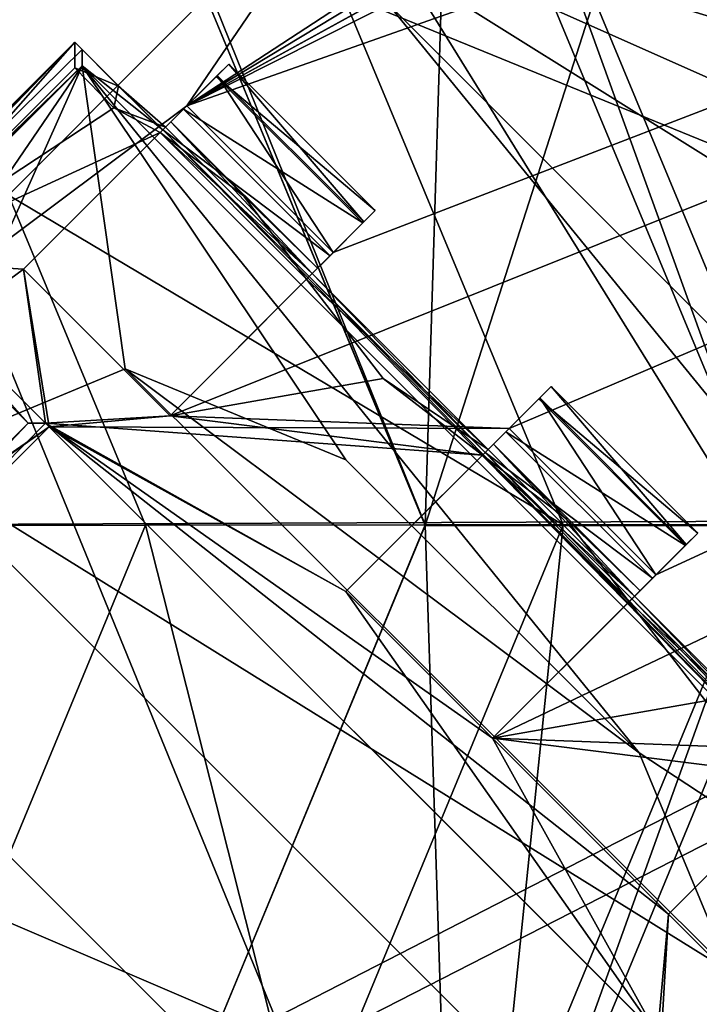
# Model space of a CAD drawing. Header units: millimetres. Extents: x -78 to 78, y -78 to 78.
# Tile 113 of 256: x -46.91 to -45.27, y 46.58 to 48.95. Entities that reach past the tile are written whole.
import ezdxf

# ---------------------------------------------------------------- set-up
doc = ezdxf.new("R2010")
doc.units = ezdxf.units.MM
doc.header["$LTSCALE"] = 41.718519
for name, color, linetype in [('10', 7, 'CONTINUOUS'), ('1034', 7, 'CONTINUOUS'), ('1092', 7, 'CONTINUOUS'), ('1120', 7, 'CONTINUOUS'), ('1152', 7, 'CONTINUOUS'), ('1533', 7, 'CONTINUOUS'), ('1552', 7, 'CONTINUOUS'), ('1579', 7, 'CONTINUOUS'), ('1659', 7, 'CONTINUOUS'), ('1677', 7, 'CONTINUOUS'), ('1694', 7, 'CONTINUOUS'), ('1742', 7, 'CONTINUOUS'), ('1745', 7, 'CONTINUOUS'), ('1769', 7, 'CONTINUOUS'), ('2704', 7, 'CONTINUOUS'), ('2720', 7, 'CONTINUOUS'), ('2728', 7, 'CONTINUOUS'), ('2737', 7, 'CONTINUOUS'), ('3021', 7, 'CONTINUOUS'), ('3033', 7, 'CONTINUOUS'), ('3056', 7, 'CONTINUOUS'), ('3058', 7, 'CONTINUOUS'), ('3059', 7, 'CONTINUOUS'), ('3084', 7, 'CONTINUOUS'), ('3085', 7, 'CONTINUOUS'), ('3086', 7, 'CONTINUOUS'), ('3087', 7, 'CONTINUOUS'), ('3109', 7, 'CONTINUOUS'), ('3112', 7, 'CONTINUOUS'), ('3115', 7, 'CONTINUOUS'), ('3116', 7, 'CONTINUOUS'), ('3117', 7, 'CONTINUOUS'), ('3139', 7, 'CONTINUOUS'), ('3140', 7, 'CONTINUOUS'), ('3142', 7, 'CONTINUOUS'), ('3145', 7, 'CONTINUOUS'), ('3164', 7, 'CONTINUOUS'), ('3166', 7, 'CONTINUOUS'), ('3167', 7, 'CONTINUOUS'), ('3191', 7, 'CONTINUOUS'), ('3192', 7, 'CONTINUOUS'), ('3194', 7, 'CONTINUOUS'), ('3196', 7, 'CONTINUOUS'), ('3213', 7, 'CONTINUOUS'), ('3216', 7, 'CONTINUOUS'), ('3217', 7, 'CONTINUOUS'), ('3218', 7, 'CONTINUOUS'), ('3241', 7, 'CONTINUOUS'), ('3242', 7, 'CONTINUOUS'), ('3245', 7, 'CONTINUOUS'), ('3269', 7, 'CONTINUOUS'), ('3270', 7, 'CONTINUOUS'), ('3272', 7, 'CONTINUOUS'), ('3295', 7, 'CONTINUOUS'), ('3297', 7, 'CONTINUOUS'), ('3349', 7, 'CONTINUOUS'), ('38', 7, 'CONTINUOUS'), ('6', 7, 'CONTINUOUS'), ('719', 7, 'CONTINUOUS'), ('727', 7, 'CONTINUOUS'), ('728', 7, 'CONTINUOUS'), ('730', 7, 'CONTINUOUS'), ('864', 7, 'CONTINUOUS'), ('936', 7, 'CONTINUOUS'), ('995', 7, 'CONTINUOUS')]:
    doc.layers.add(name, color=color, linetype=linetype)

msp = doc.modelspace()

# ---------------------------------------------------------------- linework, layer by layer
at = {"layer": '10', "linetype": 'CONTINUOUS'}
msp.add_3dface([(-62.1067, 44.2334, -2), (-45.7061, 61.0325, -2), (-51.2665, 51.2639, -2), (-62.1067, 44.2334, -2)], dxfattribs=at)
at = {"layer": '1034', "color": 7, "linetype": 'CONTINUOUS'}
for points in [[(-46.3155, 49.2853, 22.2), (-44.0528, 47.0226, 22.2), (-46.3155, 49.2853, 23.2), (-46.3155, 49.2853, 22.2)], [(-44.0528, 47.0226, 22.2), (-44.0528, 47.0226, 23.2), (-46.3155, 49.2853, 23.2), (-44.0528, 47.0226, 22.2)]]:
    msp.add_3dface(points, dxfattribs=at)
at = {"layer": '1092', "color": 7, "linetype": 'CONTINUOUS'}
msp.add_3dface([(-48.033, 53.7064, 22.2), (-39.8345, 51.9134, 23.6504), (-44.1288, 48.6183, 22.2), (-48.033, 53.7064, 22.2)], dxfattribs=at)
at = {"layer": '1120', "color": 7, "linetype": 'CONTINUOUS'}
for points in [[(-53.7064, 48.033, 22.2), (-48.033, 53.7064, 22.2), (-46.669, 49.4318, 22.2), (-53.7064, 48.033, 22.2)], [(-48.033, 53.7064, 22.2), (-44.1288, 48.6183, 22.2), (-46.669, 49.4318, 22.2), (-48.033, 53.7064, 22.2)], [(-47.0226, 49.2853, 22.2), (-53.7064, 48.033, 22.2), (-46.669, 49.4318, 22.2), (-47.0226, 49.2853, 22.2)], [(-46.669, 49.4318, 22.2), (-44.1288, 48.6183, 22.2), (-46.3155, 49.2853, 22.2), (-46.669, 49.4318, 22.2)], [(-44.1288, 48.6183, 22.2), (-43.6025, 47.5897, 22.2), (-46.3155, 49.2853, 22.2), (-44.1288, 48.6183, 22.2)], [(-43.6025, 47.5897, 22.2), (-44.0528, 47.0226, 22.2), (-46.3155, 49.2853, 22.2), (-43.6025, 47.5897, 22.2)]]:
    msp.add_3dface(points, dxfattribs=at)
at = {"layer": '1152', "color": 7, "linetype": 'CONTINUOUS'}
for points in [[(-58.4306, 42.456, 17.2), (-42.4509, 58.4347, 17.2), (-57.1228, 43.8319, 23.6504), (-58.4306, 42.456, 17.2)], [(-57.1228, 43.8319, 23.6504), (-42.4509, 58.4347, 17.2), (-55.4541, 45.9646, 22.9248), (-57.1228, 43.8319, 23.6504)], [(-55.4541, 45.9646, 22.9248), (-42.4509, 58.4347, 17.2), (-53.7064, 48.033, 22.2), (-55.4541, 45.9646, 22.9248)], [(-53.7064, 48.033, 22.2), (-42.4509, 58.4347, 17.2), (-50.9487, 50.9487, 22.2), (-53.7064, 48.033, 22.2)]]:
    msp.add_3dface(points, dxfattribs=at)
at = {"layer": '1533', "color": 7, "linetype": 'CONTINUOUS'}
msp.add_3dface([(-58.4306, 42.456, 17.2), (-55.9426, 49.9526, 17.2), (-42.4509, 58.4347, 17.2), (-58.4306, 42.456, 17.2)], dxfattribs=at)
at = {"layer": '1552', "color": 7, "linetype": 'CONTINUOUS'}
for points in [[(-46.4578, 62.9098, -1), (-62.1298, 44.6903, -1), (-63.4943, 45.656, -1), (-46.4578, 62.9098, -1)], [(-45.4251, 61.5961, -1), (-62.1298, 44.6903, -1), (-46.4578, 62.9098, -1), (-45.4251, 61.5961, -1)]]:
    msp.add_3dface(points, dxfattribs=at)
at = {"layer": '1579', "color": 7, "linetype": 'CONTINUOUS'}
for points in [[(-45.6494, 61.0751), (-62.1148, 44.6516), (-45.4533, 61.5321), (-45.6494, 61.0751)], [(-45.6494, 61.0751), (-62.0882, 44.2611), (-62.1148, 44.6516), (-45.6494, 61.0751)]]:
    msp.add_3dface(points, dxfattribs=at)
at = {"layer": '1659', "color": 7, "linetype": 'CONTINUOUS'}
for points in [[(-62.1298, 44.6903, -1), (-45.4251, 61.5961, -1), (-45.4533, 61.5321), (-62.1298, 44.6903, -1)], [(-62.1148, 44.6516), (-62.1298, 44.6903, -1), (-45.4533, 61.5321), (-62.1148, 44.6516)]]:
    msp.add_3dface(points, dxfattribs=at)
at = {"layer": '1677', "color": 7, "linetype": 'CONTINUOUS'}
for points in [[(-45.5729, 62.7263, 18.2349), (-62.7263, 45.5729, 18.2349), (-44.9822, 61.9197, 19.2), (-45.5729, 62.7263, 18.2349)], [(-44.9822, 61.9197, 19.2), (-62.7263, 45.5729, 18.2349), (-61.9149, 44.9883, 19.2), (-44.9822, 61.9197, 19.2)]]:
    msp.add_3dface(points, dxfattribs=at)
at = {"layer": '1694', "color": 7, "linetype": 'CONTINUOUS'}
for points in [[(-62.7263, 45.5729, 18.2349), (-46.4578, 62.9098, -1), (-63.4943, 45.656, -1), (-62.7263, 45.5729, 18.2349)], [(-62.7263, 45.5729, 18.2349), (-45.5729, 62.7263, 18.2349), (-46.4578, 62.9098, -1), (-62.7263, 45.5729, 18.2349)]]:
    msp.add_3dface(points, dxfattribs=at)
at = {"layer": '1742', "linetype": 'CONTINUOUS'}
msp.add_3dface([(-44.9822, 61.9197, 19.2), (-61.9149, 44.9883, 19.2), (-51.9312, 57.7042, 19.2), (-44.9822, 61.9197, 19.2)], dxfattribs=at)
at = {"layer": '1745', "linetype": 'CONTINUOUS'}
for points in [[(-31.0424, 69.7372, 28.7), (-51.0663, 56.737, 28.7), (-75.9193, -7.9475, 28.7), (-31.0424, 69.7372, 28.7)], [(-31.0424, 69.7372, 28.7), (-75.9193, -7.9475, 28.7), (-51.0428, 27.0596, 28.7), (-31.0424, 69.7372, 28.7)], [(-45.1385, 36.0577, 28.7), (-31.0424, 69.7372, 28.7), (-51.0428, 27.0596, 28.7), (-45.1385, 36.0577, 28.7)]]:
    msp.add_3dface(points, dxfattribs=at)
at = {"layer": '1769', "linetype": 'CONTINUOUS'}
for points in [[(-46.1373, 38.5908, 26.2), (-57.9112, 45.0904, 26.2), (-49.9312, 55.4489, 26.2), (-46.1373, 38.5908, 26.2)], [(-38.9226, 49.0204, 26.2), (-38.5908, 46.1373, 26.2), (-49.9312, 55.4489, 26.2), (-38.9226, 49.0204, 26.2)], [(-38.5908, 46.1373, 26.2), (-39.2938, 43.3296, 26.2), (-49.9312, 55.4489, 26.2), (-38.5908, 46.1373, 26.2)], [(-39.2938, 43.3296, 26.2), (-40.9448, 40.9448, 26.2), (-49.9312, 55.4489, 26.2), (-39.2938, 43.3296, 26.2)], [(-40.9448, 40.9448, 26.2), (-43.3296, 39.2938, 26.2), (-49.9312, 55.4489, 26.2), (-40.9448, 40.9448, 26.2)], [(-43.3296, 39.2938, 26.2), (-46.1373, 38.5908, 26.2), (-49.9312, 55.4489, 26.2), (-43.3296, 39.2938, 26.2)]]:
    msp.add_3dface(points, dxfattribs=at)
at = {"layer": '2704', "linetype": 'CONTINUOUS'}
for points in [[(-41.1111, 56.6556, 21.67), (-56.5927, 41.1966, 21.67), (-46.5052, 48.7422, 21.67), (-41.1111, 56.6556, 21.67)], [(-41.1111, 56.6556, 21.67), (-46.5052, 48.7422, 21.67), (-34.495, 56.5832, 21.67), (-41.1111, 56.6556, 21.67)], [(-46.5052, 48.7422, 21.67), (-34.245, 56.1502, 21.67), (-34.495, 56.5832, 21.67), (-46.5052, 48.7422, 21.67)], [(-46.5052, 48.7422, 21.67), (-33.4627, 55.909, 21.67), (-34.245, 56.1502, 21.67), (-46.5052, 48.7422, 21.67)], [(-33.4627, 55.909, 21.67), (-46.5052, 48.7422, 21.67), (-33.945, 55.6306, 21.67), (-33.4627, 55.909, 21.67)], [(-33.945, 55.6306, 21.67), (-46.5052, 48.7422, 21.67), (-33.695, 55.1976, 21.67), (-33.945, 55.6306, 21.67)], [(-33.695, 55.1976, 21.67), (-46.5052, 48.7422, 21.67), (-31.2619, 54.1192, 21.67), (-33.695, 55.1976, 21.67)], [(-31.2619, 54.1192, 21.67), (-46.8331, 44.5959, 21.67), (-47.8794, 40.1721, 21.67), (-31.2619, 54.1192, 21.67)], [(-46.4393, 44.9897, 21.67), (-46.8331, 44.5959, 21.67), (-31.2619, 54.1192, 21.67), (-46.4393, 44.9897, 21.67)], [(-46.5454, 47.9949, 21.67), (-45.7273, 47.9644, 21.67), (-31.2619, 54.1192, 21.67), (-46.5454, 47.9949, 21.67)], [(-46.1516, 48.3886, 21.67), (-46.5454, 47.9949, 21.67), (-31.2619, 54.1192, 21.67), (-46.1516, 48.3886, 21.67)], [(-46.5052, 48.7422, 21.67), (-46.1516, 48.3886, 21.67), (-31.2619, 54.1192, 21.67), (-46.5052, 48.7422, 21.67)], [(-44.9897, 46.4392, 21.67), (-46.501, 45.3695, 21.67), (-31.2619, 54.1192, 21.67), (-44.9897, 46.4392, 21.67)], [(-46.501, 45.3695, 21.67), (-46.4393, 44.9897, 21.67), (-31.2619, 54.1192, 21.67), (-46.501, 45.3695, 21.67)], [(-45.7676, 47.217, 21.67), (-44.9495, 47.1866, 21.67), (-31.2619, 54.1192, 21.67), (-45.7676, 47.217, 21.67)], [(-45.3738, 47.6108, 21.67), (-45.7676, 47.217, 21.67), (-31.2619, 54.1192, 21.67), (-45.3738, 47.6108, 21.67)], [(-45.7273, 47.9644, 21.67), (-45.3738, 47.6108, 21.67), (-31.2619, 54.1192, 21.67), (-45.7273, 47.9644, 21.67)], [(-46.5052, 48.7422, 21.67), (-56.5927, 41.1966, 21.67), (-46.8989, 48.3484, 21.67), (-46.5052, 48.7422, 21.67)], [(-56.5927, 41.1966, 21.67), (-46.8372, 47.9685, 21.67), (-46.8989, 48.3484, 21.67), (-56.5927, 41.1966, 21.67)], [(-46.8989, 48.3484, 21.67), (-46.8372, 47.9685, 21.67), (-46.5454, 47.9949, 21.67), (-46.8989, 48.3484, 21.67)], [(-46.8372, 47.9685, 21.67), (-45.7273, 47.9644, 21.67), (-46.5454, 47.9949, 21.67), (-46.8372, 47.9685, 21.67)], [(-46.8372, 47.9685, 21.67), (-56.5927, 41.1966, 21.67), (-48.3485, 46.8988, 21.67), (-46.8372, 47.9685, 21.67)], [(-47.9686, 46.8372, 21.67), (-46.8372, 47.9685, 21.67), (-48.3485, 46.8988, 21.67), (-47.9686, 46.8372, 21.67)], [(-46.8372, 47.9685, 21.67), (-45.3696, 46.5009, 21.67), (-46.1211, 47.5706, 21.67), (-46.8372, 47.9685, 21.67)], [(-45.7273, 47.9644, 21.67), (-46.8372, 47.9685, 21.67), (-46.1211, 47.5706, 21.67), (-45.7273, 47.9644, 21.67)], [(-45.3696, 46.5009, 21.67), (-45.7676, 47.217, 21.67), (-46.1211, 47.5706, 21.67), (-45.3696, 46.5009, 21.67)], [(-45.3696, 46.5009, 21.67), (-45.3433, 46.7928, 21.67), (-45.7676, 47.217, 21.67), (-45.3696, 46.5009, 21.67)], [(-45.3433, 46.7928, 21.67), (-44.9495, 47.1866, 21.67), (-45.7676, 47.217, 21.67), (-45.3433, 46.7928, 21.67)], [(-46.501, 45.3695, 21.67), (-47.9686, 46.8372, 21.67), (-47.2171, 45.7675, 21.67), (-46.501, 45.3695, 21.67)], [(-45.3433, 46.7928, 21.67), (-45.3696, 46.5009, 21.67), (-44.9897, 46.4392, 21.67), (-45.3433, 46.7928, 21.67)]]:
    msp.add_3dface(points, dxfattribs=at)
at = {"layer": '2720', "linetype": 'CONTINUOUS'}
for points in [[(-56.6344, 41.1393, 20.074), (-41.1446, 56.6312, 20.074), (-31.2278, 54.1388, 20.074), (-56.6344, 41.1393, 20.074)], [(-47.8372, 40.2223, 20.074), (-56.6344, 41.1393, 20.074), (-31.2278, 54.1388, 20.074), (-47.8372, 40.2223, 20.074)]]:
    msp.add_3dface(points, dxfattribs=at)
at = {"layer": '2728', "linetype": 'CONTINUOUS'}
for points in [[(-56.5927, 41.1966, 21.67), (-41.1111, 56.6556, 21.67), (-41.1446, 56.6312, 20.074), (-56.5927, 41.1966, 21.67)], [(-56.6344, 41.1393, 20.074), (-56.5927, 41.1966, 21.67), (-41.1446, 56.6312, 20.074), (-56.6344, 41.1393, 20.074)]]:
    msp.add_3dface(points, dxfattribs=at)
at = {"layer": '2737', "linetype": 'CONTINUOUS'}
for points in [[(-31.2619, 54.1192, 21.67), (-47.8372, 40.2223, 20.074), (-31.2278, 54.1388, 20.074), (-31.2619, 54.1192, 21.67)], [(-31.2619, 54.1192, 21.67), (-47.8794, 40.1721, 21.67), (-47.8372, 40.2223, 20.074), (-31.2619, 54.1192, 21.67)]]:
    msp.add_3dface(points, dxfattribs=at)
at = {"layer": '3021', "linetype": 'CONTINUOUS'}
for points in [[(-45.361, 46.4923, 21.845), (-46.8372, 47.9685, 21.67), (-46.8459, 47.9772, 21.845), (-45.361, 46.4923, 21.845)], [(-45.3696, 46.5009, 21.67), (-46.8372, 47.9685, 21.67), (-45.361, 46.4923, 21.845), (-45.3696, 46.5009, 21.67)]]:
    msp.add_3dface(points, dxfattribs=at)
at = {"layer": '3033', "linetype": 'CONTINUOUS'}
for points in [[(-47.9686, 46.8372, 21.67), (-46.501, 45.3695, 21.67), (-47.9773, 46.8458, 21.845), (-47.9686, 46.8372, 21.67)], [(-46.501, 45.3695, 21.67), (-46.4923, 45.3609, 21.845), (-47.9773, 46.8458, 21.845), (-46.501, 45.3695, 21.67)]]:
    msp.add_3dface(points, dxfattribs=at)
at = {"layer": '3056', "linetype": 'CONTINUOUS'}
for points in [[(-46.1211, 47.5706, 21.67), (-45.7676, 47.217, 21.67), (-46.1211, 47.5706, 21.845), (-46.1211, 47.5706, 21.67)], [(-45.7676, 47.217, 21.67), (-45.7676, 47.217, 21.845), (-46.1211, 47.5706, 21.845), (-45.7676, 47.217, 21.67)]]:
    msp.add_3dface(points, dxfattribs=at)
at = {"layer": '3058', "linetype": 'CONTINUOUS'}
for points in [[(-44.8758, 47.2603, 21.7623), (-44.9495, 47.1866, 21.67), (-45.3433, 46.7928, 21.845), (-44.8758, 47.2603, 21.7623)], [(-45.0138, 47.1223, 21.8612), (-44.8758, 47.2603, 21.7623), (-45.3433, 46.7928, 21.845), (-45.0138, 47.1223, 21.8612)], [(-44.9495, 47.1866, 21.67), (-45.3433, 46.7928, 21.67), (-45.3433, 46.7928, 21.845), (-44.9495, 47.1866, 21.67)]]:
    msp.add_3dface(points, dxfattribs=at)
at = {"layer": '3059', "linetype": 'CONTINUOUS'}
for points in [[(-46.8879, 47.9772, 22.27), (-47.9686, 46.8372, 21.67), (-47.9773, 46.8878, 22.27), (-46.8879, 47.9772, 22.27)], [(-46.8372, 47.9685, 21.67), (-47.9686, 46.8372, 21.67), (-46.8459, 47.9772, 21.845), (-46.8372, 47.9685, 21.67)], [(-46.8459, 47.9772, 21.845), (-47.9686, 46.8372, 21.67), (-46.8879, 47.9772, 22.27), (-46.8459, 47.9772, 21.845)]]:
    msp.add_3dface(points, dxfattribs=at)
at = {"layer": '3084', "linetype": 'CONTINUOUS'}
for points in [[(-45.7916, 47.9001, 21.8612), (-45.6261, 48.0656, 21.896), (-45.6536, 48.0381, 21.7623), (-45.7916, 47.9001, 21.8612)], [(-45.6261, 48.0656, 21.896), (-45.7916, 47.9001, 21.8612), (-45.7654, 47.9263, 22.1542), (-45.6261, 48.0656, 21.896)], [(-45.6261, 48.0656, 22.421), (-45.7782, 47.9135, 22.4493), (-45.656, 48.0357, 22.5598), (-45.6261, 48.0656, 22.421)], [(-45.7782, 47.9135, 22.4493), (-45.6261, 48.0656, 22.421), (-45.7654, 47.9263, 22.1542), (-45.7782, 47.9135, 22.4493)], [(-45.6261, 48.0656, 22.421), (-45.6261, 48.0656, 21.896), (-45.7654, 47.9263, 22.1542), (-45.6261, 48.0656, 22.421)], [(-45.7273, 47.9644, 21.67), (-46.1211, 47.5706, 21.845), (-45.6536, 48.0381, 21.7623), (-45.7273, 47.9644, 21.67)], [(-46.1211, 47.5706, 21.845), (-45.7916, 47.9001, 21.8612), (-45.6536, 48.0381, 21.7623), (-46.1211, 47.5706, 21.845)], [(-45.7782, 47.9135, 22.4493), (-45.7852, 47.9065, 22.6698), (-45.656, 48.0357, 22.5598), (-45.7782, 47.9135, 22.4493)], [(-45.656, 48.0357, 22.5598), (-45.7852, 47.9065, 22.6698), (-45.7353, 47.9564, 22.652), (-45.656, 48.0357, 22.5598)], [(-45.7273, 47.9644, 21.67), (-46.1211, 47.5706, 21.67), (-46.1211, 47.5706, 21.845), (-45.7273, 47.9644, 21.67)]]:
    msp.add_3dface(points, dxfattribs=at)
at = {"layer": '3085', "linetype": 'CONTINUOUS'}
for points in [[(-45.4118, 47.5728, 22.1557), (-45.4383, 47.5464, 21.8612), (-45.2726, 47.712, 21.896), (-45.4118, 47.5728, 22.1557)], [(-45.2726, 47.712, 21.896), (-45.4383, 47.5464, 21.8612), (-45.3001, 47.6845, 21.7623), (-45.2726, 47.712, 21.896)], [(-45.4247, 47.5599, 22.4493), (-45.4118, 47.5728, 22.1557), (-45.2726, 47.712, 22.421), (-45.4247, 47.5599, 22.4493)], [(-45.3024, 47.6822, 22.5598), (-45.4247, 47.5599, 22.4493), (-45.2726, 47.712, 22.421), (-45.3024, 47.6822, 22.5598)], [(-45.2726, 47.712, 22.421), (-45.4118, 47.5728, 22.1557), (-45.2726, 47.712, 21.896), (-45.2726, 47.712, 22.421)], [(-45.7676, 47.217, 21.67), (-45.3738, 47.6108, 21.67), (-45.3001, 47.6845, 21.7623), (-45.7676, 47.217, 21.67)], [(-45.7676, 47.217, 21.845), (-45.7676, 47.217, 21.67), (-45.3001, 47.6845, 21.7623), (-45.7676, 47.217, 21.845)], [(-45.4383, 47.5464, 21.8612), (-45.7676, 47.217, 21.845), (-45.3001, 47.6845, 21.7623), (-45.4383, 47.5464, 21.8612)], [(-45.3817, 47.6029, 22.652), (-45.4247, 47.5599, 22.4493), (-45.3024, 47.6822, 22.5598), (-45.3817, 47.6029, 22.652)], [(-45.4317, 47.5529, 22.6698), (-45.4247, 47.5599, 22.4493), (-45.3817, 47.6029, 22.652), (-45.4317, 47.5529, 22.6698)]]:
    msp.add_3dface(points, dxfattribs=at)
at = {"layer": '3086', "linetype": 'CONTINUOUS'}
for points in [[(-45.3433, 46.7928, 21.67), (-44.9897, 46.4392, 21.67), (-45.3433, 46.7928, 21.845), (-45.3433, 46.7928, 21.67)], [(-45.3433, 46.7928, 21.845), (-44.9897, 46.4392, 21.67), (-44.9897, 46.4392, 21.845), (-45.3433, 46.7928, 21.845)]]:
    msp.add_3dface(points, dxfattribs=at)
at = {"layer": '3087', "linetype": 'CONTINUOUS'}
for points in [[(-47.2393, 48.3705, 21.845), (-46.8879, 47.9772, 22.27), (-47.2813, 48.3705, 22.27), (-47.2393, 48.3705, 21.845)], [(-46.8459, 47.9772, 21.845), (-46.8879, 47.9772, 22.27), (-47.2393, 48.3705, 21.845), (-46.8459, 47.9772, 21.845)]]:
    msp.add_3dface(points, dxfattribs=at)
at = {"layer": '3109', "linetype": 'CONTINUOUS'}
for points in [[(-46.404, 48.8434, 21.896), (-46.0779, 48.4624, 21.7623), (-46.4314, 48.8159, 21.7623), (-46.404, 48.8434, 21.896)], [(-46.0504, 48.4898, 21.896), (-46.0779, 48.4624, 21.7623), (-46.404, 48.8434, 21.896), (-46.0504, 48.4898, 21.896)], [(-46.1516, 48.3886, 21.67), (-46.5052, 48.7422, 21.67), (-46.4314, 48.8159, 21.7623), (-46.1516, 48.3886, 21.67)], [(-46.0779, 48.4624, 21.7623), (-46.1516, 48.3886, 21.67), (-46.4314, 48.8159, 21.7623), (-46.0779, 48.4624, 21.7623)]]:
    msp.add_3dface(points, dxfattribs=at)
at = {"layer": '3112', "linetype": 'CONTINUOUS'}
for points in [[(-45.6261, 48.0656, 21.896), (-45.3001, 47.6845, 21.7623), (-45.6536, 48.0381, 21.7623), (-45.6261, 48.0656, 21.896)], [(-45.2726, 47.712, 21.896), (-45.3001, 47.6845, 21.7623), (-45.6261, 48.0656, 21.896), (-45.2726, 47.712, 21.896)], [(-45.3738, 47.6108, 21.67), (-45.7273, 47.9644, 21.67), (-45.6536, 48.0381, 21.7623), (-45.3738, 47.6108, 21.67)], [(-45.3001, 47.6845, 21.7623), (-45.3738, 47.6108, 21.67), (-45.6536, 48.0381, 21.7623), (-45.3001, 47.6845, 21.7623)]]:
    msp.add_3dface(points, dxfattribs=at)
at = {"layer": '3115', "linetype": 'CONTINUOUS'}
msp.add_3dface([(-46.8879, 47.9772, 22.27), (-47.9773, 46.8878, 22.27), (-47.2813, 48.3705, 22.27), (-46.8879, 47.9772, 22.27)], dxfattribs=at)
at = {"layer": '3116', "linetype": 'CONTINUOUS'}
msp.add_3dface([(-47.9773, 46.8458, 21.845), (-46.4923, 45.3609, 21.845), (-47.9949, 46.5453, 21.845), (-47.9773, 46.8458, 21.845)], dxfattribs=at)
at = {"layer": '3117', "linetype": 'CONTINUOUS'}
for points in [[(-46.7752, 48.8346, 21.845), (-46.6811, 48.7375, 21.845), (-47.2393, 48.3705, 21.845), (-46.7752, 48.8346, 21.845)], [(-46.6811, 48.7375, 21.845), (-46.5695, 48.6779, 21.845), (-47.2393, 48.3705, 21.845), (-46.6811, 48.7375, 21.845)], [(-46.5695, 48.6779, 21.845), (-46.8989, 48.3484, 21.845), (-47.2393, 48.3705, 21.845), (-46.5695, 48.6779, 21.845)], [(-46.8989, 48.3484, 21.845), (-46.8459, 47.9772, 21.845), (-47.2393, 48.3705, 21.845), (-46.8989, 48.3484, 21.845)], [(-46.5454, 47.9949, 21.845), (-46.8459, 47.9772, 21.845), (-46.8989, 48.3484, 21.845), (-46.5454, 47.9949, 21.845)], [(-46.2161, 48.3242, 21.845), (-46.0313, 48.0846, 21.845), (-46.5454, 47.9949, 21.845), (-46.2161, 48.3242, 21.845)], [(-46.0313, 48.0846, 21.845), (-45.7916, 47.9001, 21.8612), (-46.5454, 47.9949, 21.845), (-46.0313, 48.0846, 21.845)], [(-45.7916, 47.9001, 21.8612), (-46.8459, 47.9772, 21.845), (-46.5454, 47.9949, 21.845), (-45.7916, 47.9001, 21.8612)], [(-45.361, 46.4923, 21.845), (-46.8459, 47.9772, 21.845), (-45.3433, 46.7928, 21.845), (-45.361, 46.4923, 21.845)], [(-46.8459, 47.9772, 21.845), (-45.7916, 47.9001, 21.8612), (-46.1211, 47.5706, 21.845), (-46.8459, 47.9772, 21.845)], [(-45.3433, 46.7928, 21.845), (-46.8459, 47.9772, 21.845), (-45.7676, 47.217, 21.845), (-45.3433, 46.7928, 21.845)], [(-45.7676, 47.217, 21.845), (-46.8459, 47.9772, 21.845), (-46.1211, 47.5706, 21.845), (-45.7676, 47.217, 21.845)], [(-45.4383, 47.5464, 21.8612), (-45.2535, 47.3068, 21.845), (-45.7676, 47.217, 21.845), (-45.4383, 47.5464, 21.8612)], [(-45.2535, 47.3068, 21.845), (-45.0138, 47.1223, 21.8612), (-45.7676, 47.217, 21.845), (-45.2535, 47.3068, 21.845)], [(-45.0138, 47.1223, 21.8612), (-45.3433, 46.7928, 21.845), (-45.7676, 47.217, 21.845), (-45.0138, 47.1223, 21.8612)], [(-45.361, 46.4923, 21.845), (-45.3433, 46.7928, 21.845), (-44.9897, 46.4392, 21.845), (-45.361, 46.4923, 21.845)]]:
    msp.add_3dface(points, dxfattribs=at)
at = {"layer": '3139', "linetype": 'CONTINUOUS'}
for points in [[(-46.1896, 48.3506, 22.1557), (-46.2161, 48.3242, 21.845), (-46.0504, 48.4898, 21.896), (-46.1896, 48.3506, 22.1557)], [(-46.0504, 48.4898, 21.896), (-46.2161, 48.3242, 21.845), (-46.0779, 48.4624, 21.7623), (-46.0504, 48.4898, 21.896)], [(-46.2025, 48.3378, 22.4493), (-46.1896, 48.3506, 22.1557), (-46.0504, 48.4898, 22.421), (-46.2025, 48.3378, 22.4493)], [(-46.0802, 48.46, 22.5598), (-46.2025, 48.3378, 22.4493), (-46.0504, 48.4898, 22.421), (-46.0802, 48.46, 22.5598)], [(-46.0504, 48.4898, 22.421), (-46.1896, 48.3506, 22.1557), (-46.0504, 48.4898, 21.896), (-46.0504, 48.4898, 22.421)], [(-46.5454, 47.9949, 21.67), (-46.1516, 48.3886, 21.67), (-46.0779, 48.4624, 21.7623), (-46.5454, 47.9949, 21.67)], [(-46.5454, 47.9949, 21.845), (-46.5454, 47.9949, 21.67), (-46.0779, 48.4624, 21.7623), (-46.5454, 47.9949, 21.845)], [(-46.2161, 48.3242, 21.845), (-46.5454, 47.9949, 21.845), (-46.0779, 48.4624, 21.7623), (-46.2161, 48.3242, 21.845)], [(-46.1595, 48.3807, 22.652), (-46.2025, 48.3378, 22.4493), (-46.0802, 48.46, 22.5598), (-46.1595, 48.3807, 22.652)], [(-46.2095, 48.3307, 22.6698), (-46.2025, 48.3378, 22.4493), (-46.1595, 48.3807, 22.652), (-46.2095, 48.3307, 22.6698)]]:
    msp.add_3dface(points, dxfattribs=at)
at = {"layer": '3140', "linetype": 'CONTINUOUS'}
for points in [[(-46.5695, 48.6779, 21.845), (-46.404, 48.8434, 21.896), (-46.4314, 48.8159, 21.7623), (-46.5695, 48.6779, 21.845)], [(-46.404, 48.8434, 21.896), (-46.5695, 48.6779, 21.845), (-46.5432, 48.7041, 22.1542), (-46.404, 48.8434, 21.896)], [(-46.404, 48.8434, 22.421), (-46.556, 48.6913, 22.4493), (-46.4338, 48.8135, 22.5598), (-46.404, 48.8434, 22.421)], [(-46.556, 48.6913, 22.4493), (-46.404, 48.8434, 22.421), (-46.5432, 48.7041, 22.1542), (-46.556, 48.6913, 22.4493)], [(-46.404, 48.8434, 22.421), (-46.404, 48.8434, 21.896), (-46.5432, 48.7041, 22.1542), (-46.404, 48.8434, 22.421)], [(-46.5052, 48.7422, 21.67), (-46.8989, 48.3484, 21.845), (-46.4314, 48.8159, 21.7623), (-46.5052, 48.7422, 21.67)], [(-46.8989, 48.3484, 21.845), (-46.5695, 48.6779, 21.845), (-46.4314, 48.8159, 21.7623), (-46.8989, 48.3484, 21.845)], [(-46.556, 48.6913, 22.4493), (-46.5631, 48.6843, 22.6698), (-46.4338, 48.8135, 22.5598), (-46.556, 48.6913, 22.4493)], [(-46.4338, 48.8135, 22.5598), (-46.5631, 48.6843, 22.6698), (-46.5131, 48.7343, 22.652), (-46.4338, 48.8135, 22.5598)], [(-46.5052, 48.7422, 21.67), (-46.8989, 48.3484, 21.67), (-46.8989, 48.3484, 21.845), (-46.5052, 48.7422, 21.67)]]:
    msp.add_3dface(points, dxfattribs=at)
at = {"layer": '3142', "linetype": 'CONTINUOUS'}
for points in [[(-45.2726, 47.712, 22.421), (-45.2726, 47.712, 21.896), (-45.6261, 48.0656, 22.421), (-45.2726, 47.712, 22.421)], [(-45.2726, 47.712, 21.896), (-45.6261, 48.0656, 21.896), (-45.6261, 48.0656, 22.421), (-45.2726, 47.712, 21.896)]]:
    msp.add_3dface(points, dxfattribs=at)
at = {"layer": '3145', "linetype": 'CONTINUOUS'}
for points in [[(-48.8965, 46.7751, 22.47), (-46.7752, 48.8964, 22.47), (-48.3706, 47.2812, 22.27), (-48.8965, 46.7751, 22.47)], [(-46.7752, 48.8964, 22.47), (-47.2813, 48.3705, 22.27), (-48.3706, 47.2812, 22.27), (-46.7752, 48.8964, 22.47)], [(-46.7752, 48.8964, 22.47), (-47.2393, 48.3705, 21.845), (-47.2813, 48.3705, 22.27), (-46.7752, 48.8964, 22.47)], [(-46.7752, 48.8964, 22.47), (-46.7752, 48.8346, 21.845), (-47.2393, 48.3705, 21.845), (-46.7752, 48.8964, 22.47)]]:
    msp.add_3dface(points, dxfattribs=at)
at = {"layer": '3164', "linetype": 'CONTINUOUS'}
for points in [[(-46.8989, 48.3484, 21.67), (-46.5454, 47.9949, 21.67), (-46.8989, 48.3484, 21.845), (-46.8989, 48.3484, 21.67)], [(-46.5454, 47.9949, 21.67), (-46.5454, 47.9949, 21.845), (-46.8989, 48.3484, 21.845), (-46.5454, 47.9949, 21.67)]]:
    msp.add_3dface(points, dxfattribs=at)
at = {"layer": '3166', "linetype": 'CONTINUOUS'}
for points in [[(-45.7654, 47.9263, 22.1542), (-45.7916, 47.9001, 21.8612), (-45.5908, 47.7474, 21.9003), (-45.7654, 47.9263, 22.1542)], [(-45.4247, 47.5599, 22.4493), (-45.7782, 47.9135, 22.4493), (-45.7654, 47.9263, 22.1542), (-45.4247, 47.5599, 22.4493)], [(-45.4118, 47.5728, 22.1557), (-45.4247, 47.5599, 22.4493), (-45.7654, 47.9263, 22.1542), (-45.4118, 47.5728, 22.1557)], [(-45.4118, 47.5728, 22.1557), (-45.7654, 47.9263, 22.1542), (-45.5908, 47.7474, 21.9003), (-45.4118, 47.5728, 22.1557)], [(-45.4383, 47.5464, 21.8612), (-45.4118, 47.5728, 22.1557), (-45.5908, 47.7474, 21.9003), (-45.4383, 47.5464, 21.8612)]]:
    msp.add_3dface(points, dxfattribs=at)
at = {"layer": '3167', "linetype": 'CONTINUOUS'}
for points in [[(-46.7752, 48.8964, 22.47), (-46.6696, 48.7899, 22.46), (-46.7752, 48.8346, 21.845), (-46.7752, 48.8964, 22.47)], [(-46.7752, 48.8346, 21.845), (-46.6696, 48.7899, 22.46), (-46.6811, 48.7375, 21.845), (-46.7752, 48.8346, 21.845)], [(-46.6696, 48.7899, 22.46), (-46.556, 48.6913, 22.4493), (-46.6811, 48.7375, 21.845), (-46.6696, 48.7899, 22.46)], [(-46.6811, 48.7375, 21.845), (-46.556, 48.6913, 22.4493), (-46.5695, 48.6779, 21.845), (-46.6811, 48.7375, 21.845)], [(-46.556, 48.6913, 22.4493), (-46.2025, 48.3378, 22.4493), (-46.5695, 48.6779, 21.845), (-46.556, 48.6913, 22.4493)], [(-46.5695, 48.6779, 21.845), (-46.2025, 48.3378, 22.4493), (-46.2161, 48.3242, 21.845), (-46.5695, 48.6779, 21.845)], [(-46.2025, 48.3378, 22.4493), (-45.7782, 47.9135, 22.4493), (-46.2161, 48.3242, 21.845), (-46.2025, 48.3378, 22.4493)], [(-46.2161, 48.3242, 21.845), (-45.7782, 47.9135, 22.4493), (-46.0313, 48.0846, 21.845), (-46.2161, 48.3242, 21.845)], [(-46.0313, 48.0846, 21.845), (-45.7782, 47.9135, 22.4493), (-45.7916, 47.9001, 21.8612), (-46.0313, 48.0846, 21.845)], [(-45.7782, 47.9135, 22.4493), (-45.4247, 47.5599, 22.4493), (-45.7916, 47.9001, 21.8612), (-45.7782, 47.9135, 22.4493)], [(-45.7916, 47.9001, 21.8612), (-45.4247, 47.5599, 22.4493), (-45.4383, 47.5464, 21.8612), (-45.7916, 47.9001, 21.8612)], [(-45.4247, 47.5599, 22.4493), (-45.0004, 47.1357, 22.4493), (-45.4383, 47.5464, 21.8612), (-45.4247, 47.5599, 22.4493)], [(-45.4383, 47.5464, 21.8612), (-45.0004, 47.1357, 22.4493), (-45.2535, 47.3068, 21.845), (-45.4383, 47.5464, 21.8612)]]:
    msp.add_3dface(points, dxfattribs=at)
at = {"layer": '3191', "linetype": 'CONTINUOUS'}
for points in [[(-46.5432, 48.7041, 22.1542), (-46.5695, 48.6779, 21.845), (-46.3686, 48.5252, 21.9003), (-46.5432, 48.7041, 22.1542)], [(-46.2025, 48.3378, 22.4493), (-46.556, 48.6913, 22.4493), (-46.5432, 48.7041, 22.1542), (-46.2025, 48.3378, 22.4493)], [(-46.1896, 48.3506, 22.1557), (-46.2025, 48.3378, 22.4493), (-46.5432, 48.7041, 22.1542), (-46.1896, 48.3506, 22.1557)], [(-46.1896, 48.3506, 22.1557), (-46.5432, 48.7041, 22.1542), (-46.3686, 48.5252, 21.9003), (-46.1896, 48.3506, 22.1557)], [(-46.2161, 48.3242, 21.845), (-46.1896, 48.3506, 22.1557), (-46.3686, 48.5252, 21.9003), (-46.2161, 48.3242, 21.845)]]:
    msp.add_3dface(points, dxfattribs=at)
at = {"layer": '3192', "linetype": 'CONTINUOUS'}
for points in [[(-46.0504, 48.4898, 22.421), (-46.0504, 48.4898, 21.896), (-46.404, 48.8434, 22.421), (-46.0504, 48.4898, 22.421)], [(-46.0504, 48.4898, 21.896), (-46.404, 48.8434, 21.896), (-46.404, 48.8434, 22.421), (-46.0504, 48.4898, 21.896)]]:
    msp.add_3dface(points, dxfattribs=at)
at = {"layer": '3194', "linetype": 'CONTINUOUS'}
for points in [[(-45.2726, 47.712, 22.421), (-45.6261, 48.0656, 22.421), (-45.656, 48.0357, 22.5598), (-45.2726, 47.712, 22.421)], [(-45.3024, 47.6822, 22.5598), (-45.656, 48.0357, 22.5598), (-45.7353, 47.9564, 22.652), (-45.3024, 47.6822, 22.5598)], [(-45.3024, 47.6822, 22.5598), (-45.2726, 47.712, 22.421), (-45.656, 48.0357, 22.5598), (-45.3024, 47.6822, 22.5598)], [(-45.3817, 47.6029, 22.652), (-45.3024, 47.6822, 22.5598), (-45.7353, 47.9564, 22.652), (-45.3817, 47.6029, 22.652)]]:
    msp.add_3dface(points, dxfattribs=at)
at = {"layer": '3196', "linetype": 'CONTINUOUS'}
for points in [[(-45.4317, 47.5529, 22.6698), (-45.0074, 47.1287, 22.6698), (-45.4247, 47.5599, 22.4493), (-45.4317, 47.5529, 22.6698)], [(-45.0074, 47.1287, 22.6698), (-45.0004, 47.1357, 22.4493), (-45.4247, 47.5599, 22.4493), (-45.0074, 47.1287, 22.6698)]]:
    msp.add_3dface(points, dxfattribs=at)
at = {"layer": '3213', "linetype": 'CONTINUOUS'}
for points in [[(-45.3817, 47.6029, 22.652), (-45.7353, 47.9564, 22.652), (-45.7852, 47.9065, 22.6698), (-45.3817, 47.6029, 22.652)], [(-45.4317, 47.5529, 22.6698), (-45.3817, 47.6029, 22.652), (-45.7852, 47.9065, 22.6698), (-45.4317, 47.5529, 22.6698)]]:
    msp.add_3dface(points, dxfattribs=at)
at = {"layer": '3216', "linetype": 'CONTINUOUS'}
msp.add_3dface([(-45.7916, 47.9001, 21.8612), (-45.4383, 47.5464, 21.8612), (-45.5908, 47.7474, 21.9003), (-45.7916, 47.9001, 21.8612)], dxfattribs=at)
at = {"layer": '3217', "linetype": 'CONTINUOUS'}
for points in [[(-46.2095, 48.3307, 22.6698), (-45.7852, 47.9065, 22.6698), (-46.2025, 48.3378, 22.4493), (-46.2095, 48.3307, 22.6698)], [(-45.7852, 47.9065, 22.6698), (-45.7782, 47.9135, 22.4493), (-46.2025, 48.3378, 22.4493), (-45.7852, 47.9065, 22.6698)]]:
    msp.add_3dface(points, dxfattribs=at)
at = {"layer": '3218', "linetype": 'CONTINUOUS'}
msp.add_3dface([(-44.4989, 46.5806, 23.47), (-46.5807, 44.4988, 23.47), (-44.4417, 46.563, 22.67), (-44.4989, 46.5806, 23.47)], dxfattribs=at)
at = {"layer": '3241', "linetype": 'CONTINUOUS'}
msp.add_3dface([(-46.5695, 48.6779, 21.845), (-46.2161, 48.3242, 21.845), (-46.3686, 48.5252, 21.9003), (-46.5695, 48.6779, 21.845)], dxfattribs=at)
at = {"layer": '3242', "linetype": 'CONTINUOUS'}
for points in [[(-46.0504, 48.4898, 22.421), (-46.404, 48.8434, 22.421), (-46.4338, 48.8135, 22.5598), (-46.0504, 48.4898, 22.421)], [(-46.0802, 48.46, 22.5598), (-46.4338, 48.8135, 22.5598), (-46.5131, 48.7343, 22.652), (-46.0802, 48.46, 22.5598)], [(-46.0802, 48.46, 22.5598), (-46.0504, 48.4898, 22.421), (-46.4338, 48.8135, 22.5598), (-46.0802, 48.46, 22.5598)], [(-46.1595, 48.3807, 22.652), (-46.0802, 48.46, 22.5598), (-46.5131, 48.7343, 22.652), (-46.1595, 48.3807, 22.652)]]:
    msp.add_3dface(points, dxfattribs=at)
at = {"layer": '3245', "linetype": 'CONTINUOUS'}
for points in [[(-46.7575, 48.8787, 22.67), (-46.7575, 48.8392, 23.47), (-46.5631, 48.6843, 22.6698), (-46.7575, 48.8787, 22.67)], [(-46.7575, 48.8392, 23.47), (-44.4989, 46.5806, 23.47), (-46.5631, 48.6843, 22.6698), (-46.7575, 48.8392, 23.47)], [(-46.5631, 48.6843, 22.6698), (-44.4989, 46.5806, 23.47), (-46.2095, 48.3307, 22.6698), (-46.5631, 48.6843, 22.6698)], [(-46.2095, 48.3307, 22.6698), (-44.4989, 46.5806, 23.47), (-45.7852, 47.9065, 22.6698), (-46.2095, 48.3307, 22.6698)], [(-45.7852, 47.9065, 22.6698), (-44.4989, 46.5806, 23.47), (-45.4317, 47.5529, 22.6698), (-45.7852, 47.9065, 22.6698)], [(-45.4317, 47.5529, 22.6698), (-44.4989, 46.5806, 23.47), (-45.0074, 47.1287, 22.6698), (-45.4317, 47.5529, 22.6698)]]:
    msp.add_3dface(points, dxfattribs=at)
at = {"layer": '3269', "linetype": 'CONTINUOUS'}
for points in [[(-46.1595, 48.3807, 22.652), (-46.5131, 48.7343, 22.652), (-46.5631, 48.6843, 22.6698), (-46.1595, 48.3807, 22.652)], [(-46.2095, 48.3307, 22.6698), (-46.1595, 48.3807, 22.652), (-46.5631, 48.6843, 22.6698), (-46.2095, 48.3307, 22.6698)]]:
    msp.add_3dface(points, dxfattribs=at)
at = {"layer": '3270', "linetype": 'CONTINUOUS'}
for points in [[(-46.7575, 48.8787, 22.67), (-46.5631, 48.6843, 22.6698), (-46.7752, 48.8964, 22.47), (-46.7575, 48.8787, 22.67)], [(-46.7752, 48.8964, 22.47), (-46.5631, 48.6843, 22.6698), (-46.6696, 48.7899, 22.46), (-46.7752, 48.8964, 22.47)], [(-46.6696, 48.7899, 22.46), (-46.5631, 48.6843, 22.6698), (-46.556, 48.6913, 22.4493), (-46.6696, 48.7899, 22.46)]]:
    msp.add_3dface(points, dxfattribs=at)
at = {"layer": '3272', "linetype": 'CONTINUOUS'}
for points in [[(-48.8965, 46.7751, 22.47), (-46.7575, 48.8787, 22.67), (-46.7752, 48.8964, 22.47), (-48.8965, 46.7751, 22.47)], [(-48.8965, 46.7751, 22.67), (-46.7575, 48.8787, 22.67), (-48.8965, 46.7751, 22.47), (-48.8965, 46.7751, 22.67)]]:
    msp.add_3dface(points, dxfattribs=at)
at = {"layer": '3295', "linetype": 'CONTINUOUS'}
for points in [[(-46.7575, 48.8392, 23.47), (-48.4371, 47.1596, 23.47), (-47.8889, 47.1817, 23.47), (-46.7575, 48.8392, 23.47)], [(-47.1818, 47.8888, 23.47), (-46.7575, 48.8392, 23.47), (-47.8889, 47.1817, 23.47), (-47.1818, 47.8888, 23.47)], [(-46.6534, 48.1085, 23.47), (-46.7575, 48.8392, 23.47), (-47.1818, 47.8888, 23.47), (-46.6534, 48.1085, 23.47)], [(-44.4989, 46.5806, 23.47), (-46.7575, 48.8392, 23.47), (-45.414, 47.1817, 23.47), (-44.4989, 46.5806, 23.47)], [(-45.414, 47.1817, 23.47), (-46.7575, 48.8392, 23.47), (-46.1211, 47.8888, 23.47), (-45.414, 47.1817, 23.47)], [(-46.1211, 47.8888, 23.47), (-46.7575, 48.8392, 23.47), (-46.6534, 48.1085, 23.47), (-46.1211, 47.8888, 23.47)], [(-45.1943, 46.6533, 23.47), (-44.4989, 46.5806, 23.47), (-45.414, 47.1817, 23.47), (-45.1943, 46.6533, 23.47)], [(-45.414, 46.121, 23.47), (-44.4989, 46.5806, 23.47), (-45.1943, 46.6533, 23.47), (-45.414, 46.121, 23.47)], [(-46.5807, 44.4988, 23.47), (-44.4989, 46.5806, 23.47), (-45.414, 46.121, 23.47), (-46.5807, 44.4988, 23.47)]]:
    msp.add_3dface(points, dxfattribs=at)
at = {"layer": '3297', "linetype": 'CONTINUOUS'}
for points in [[(-45.1943, 46.6533, 23.47), (-46.6534, 48.1085, 23.47), (-47.1818, 47.8888, 23.47), (-45.1943, 46.6533, 23.47)], [(-45.1943, 46.6533, 23.47), (-45.414, 47.1817, 23.47), (-46.6534, 48.1085, 23.47), (-45.1943, 46.6533, 23.47)], [(-45.414, 47.1817, 23.47), (-46.1211, 47.8888, 23.47), (-46.6534, 48.1085, 23.47), (-45.414, 47.1817, 23.47)], [(-45.414, 46.121, 23.47), (-47.1818, 47.8888, 23.47), (-47.8889, 47.1817, 23.47), (-45.414, 46.121, 23.47)], [(-45.414, 46.121, 23.47), (-45.1943, 46.6533, 23.47), (-47.1818, 47.8888, 23.47), (-45.414, 46.121, 23.47)], [(-46.1211, 45.4139, 23.47), (-47.8889, 47.1817, 23.47), (-48.1085, 46.6495, 23.47), (-46.1211, 45.4139, 23.47)], [(-46.1211, 45.4139, 23.47), (-45.414, 46.121, 23.47), (-47.8889, 47.1817, 23.47), (-46.1211, 45.4139, 23.47)], [(-47.8889, 46.121, 23.47), (-46.6495, 45.1943, 23.47), (-48.1085, 46.6495, 23.47), (-47.8889, 46.121, 23.47)], [(-46.6495, 45.1943, 23.47), (-46.1211, 45.4139, 23.47), (-48.1085, 46.6495, 23.47), (-46.6495, 45.1943, 23.47)]]:
    msp.add_3dface(points, dxfattribs=at)
at = {"layer": '3349', "linetype": 'CONTINUOUS'}
for points in [[(-46.7575, 48.8787, 22.67), (-48.8965, 46.7751, 22.67), (-46.7575, 48.8392, 23.47), (-46.7575, 48.8787, 22.67)], [(-48.8965, 46.7751, 22.67), (-48.4546, 47.1669, 22.97), (-46.7575, 48.8392, 23.47), (-48.8965, 46.7751, 22.67)], [(-48.4546, 47.1669, 22.97), (-48.4371, 47.1596, 23.47), (-46.7575, 48.8392, 23.47), (-48.4546, 47.1669, 22.97)]]:
    msp.add_3dface(points, dxfattribs=at)
at = {"layer": '38', "linetype": 'CONTINUOUS'}
for points in [[(-45.6494, 61.0751), (-45.7061, 61.0325, -2), (-62.0882, 44.2611), (-45.6494, 61.0751)], [(-45.7061, 61.0325, -2), (-62.1067, 44.2334, -2), (-62.0882, 44.2611), (-45.7061, 61.0325, -2)]]:
    msp.add_3dface(points, dxfattribs=at)
at = {"layer": '6', "linetype": 'CONTINUOUS'}
for points in [[(-45.0789, 45.0789), (-47.73, 43.98), (-37.9992, 47), (-45.0789, 45.0789)], [(-37.9992, 47), (-47.73, 43.98), (-36.5365, 43.4661), (-37.9992, 47)]]:
    msp.add_3dface(points, dxfattribs=at)
at = {"layer": '719', "color": 7, "linetype": 'CONTINUOUS'}
for points in [[(-44.4044, 51.0511, -3), (-43.0301, 47.7485, -3), (-51.076, 51.0306, -3), (-44.4044, 51.0511, -3)], [(-51.076, 51.0306, -3), (-43.0301, 47.7485, -3), (-52.4299, 47.7115, -3), (-51.076, 51.0306, -3)], [(-43.0301, 47.7485, -3), (-44.384, 44.4294, -3), (-52.4299, 47.7115, -3), (-43.0301, 47.7485, -3)], [(-52.4299, 47.7115, -3), (-44.384, 44.4294, -3), (-51.0556, 44.4089, -3), (-52.4299, 47.7115, -3)]]:
    msp.add_3dface(points, dxfattribs=at)
at = {"layer": '727', "color": 7, "linetype": 'CONTINUOUS'}
for points in [[(-46.4572, 49.0028, 4), (-45.93, 47.73, 4), (-45.0783, 50.3817, 0.8), (-46.4572, 49.0028, 4)], [(-45.0783, 50.3817, 0.8), (-45.93, 47.73, 4), (-43.98, 47.73, 0.8), (-45.0783, 50.3817, 0.8)], [(-45.93, 47.73, 4), (-46.4572, 46.4572, 4), (-43.98, 47.73, 0.8), (-45.93, 47.73, 4)], [(-43.98, 47.73, 0.8), (-46.4572, 46.4572, 4), (-45.0783, 45.0783, 0.8), (-43.98, 47.73, 0.8)]]:
    msp.add_3dface(points, dxfattribs=at)
at = {"layer": '728', "color": 7, "linetype": 'CONTINUOUS'}
for points in [[(-46.4344, 48.9795, 8), (-45.93, 47.7315, 8), (-46.4572, 49.0028, 4), (-46.4344, 48.9795, 8)], [(-46.4572, 49.0028, 4), (-45.93, 47.7315, 8), (-45.93, 47.73, 4), (-46.4572, 49.0028, 4)], [(-45.93, 47.7315, 8), (-46.4572, 46.4572, 8), (-45.93, 47.73, 4), (-45.93, 47.7315, 8)], [(-45.93, 47.73, 4), (-46.4572, 46.4572, 8), (-46.4572, 46.4572, 4), (-45.93, 47.73, 4)]]:
    msp.add_3dface(points, dxfattribs=at)
at = {"layer": '730', "color": 7, "linetype": 'CONTINUOUS'}
for points in [[(-46.2241, 49.2406, 10.843), (-44.995, 47.7321, 9.8775), (-45.7991, 49.667, 9.8775), (-46.2241, 49.2406, 10.843)], [(-45.7991, 49.667, 9.8775), (-45.0991, 47.7321, 8.7517), (-45.8726, 49.5932, 8.7517), (-45.7991, 49.667, 9.8775)], [(-44.995, 47.7321, 9.8775), (-45.0991, 47.7321, 8.7517), (-45.7991, 49.667, 9.8775), (-44.995, 47.7321, 9.8775)], [(-45.93, 47.7315, 8), (-46.4344, 48.9795, 8), (-45.8726, 49.5932, 8.7517), (-45.93, 47.7315, 8)], [(-45.0991, 47.7321, 8.7517), (-45.93, 47.7315, 8), (-45.8726, 49.5932, 8.7517), (-45.0991, 47.7321, 8.7517)], [(-47.73, 49.5204, 11.0861), (-46.9355, 48.527, 11.3474), (-46.2241, 49.2406, 10.843), (-47.73, 49.5204, 11.0861)], [(-46.9355, 48.527, 11.3474), (-45.597, 47.7317, 10.843), (-46.2241, 49.2406, 10.843), (-46.9355, 48.527, 11.3474)], [(-45.597, 47.7317, 10.843), (-44.995, 47.7321, 9.8775), (-46.2241, 49.2406, 10.843), (-45.597, 47.7317, 10.843)], [(-47.73, 47.73, 11.5), (-46.6047, 47.7309, 11.3474), (-46.9355, 48.527, 11.3474), (-47.73, 47.73, 11.5)], [(-46.6047, 47.7309, 11.3474), (-45.597, 47.7317, 10.843), (-46.9355, 48.527, 11.3474), (-46.6047, 47.7309, 11.3474)], [(-47.73, 47.73, 11.5), (-46.9343, 46.9343, 11.3474), (-46.6047, 47.7309, 11.3474), (-47.73, 47.73, 11.5)], [(-46.9343, 46.9343, 11.3474), (-46.2217, 46.2217, 10.843), (-46.6047, 47.7309, 11.3474), (-46.9343, 46.9343, 11.3474)], [(-46.6047, 47.7309, 11.3474), (-46.2217, 46.2217, 10.843), (-45.597, 47.7317, 10.843), (-46.6047, 47.7309, 11.3474)], [(-45.8697, 45.8697, 8.7517), (-46.4572, 46.4572, 8), (-45.93, 47.7315, 8), (-45.8697, 45.8697, 8.7517)], [(-46.2217, 46.2217, 10.843), (-45.796, 45.796, 9.8775), (-45.597, 47.7317, 10.843), (-46.2217, 46.2217, 10.843)], [(-45.0991, 47.7321, 8.7517), (-45.8697, 45.8697, 8.7517), (-45.93, 47.7315, 8), (-45.0991, 47.7321, 8.7517)], [(-45.796, 45.796, 9.8775), (-45.8697, 45.8697, 8.7517), (-45.0991, 47.7321, 8.7517), (-45.796, 45.796, 9.8775)], [(-45.597, 47.7317, 10.843), (-45.796, 45.796, 9.8775), (-44.995, 47.7321, 9.8775), (-45.597, 47.7317, 10.843)], [(-44.995, 47.7321, 9.8775), (-45.796, 45.796, 9.8775), (-45.0991, 47.7321, 8.7517), (-44.995, 47.7321, 9.8775)], [(-46.9343, 46.9343, 11.3474), (-47.73, 45.9403, 11.0866), (-46.2217, 46.2217, 10.843), (-46.9343, 46.9343, 11.3474)]]:
    msp.add_3dface(points, dxfattribs=at)
at = {"layer": '864', "color": 7, "linetype": 'CONTINUOUS'}
for points in [[(-45.5225, 57.5796, 26.0387), (-48.7334, 54.9919, 23.3613), (-43.9488, 48.7564, 23.3613), (-45.5225, 57.5796, 26.0387)], [(-40.678, 51.2662, 26.0387), (-45.5225, 57.5796, 26.0387), (-43.9488, 48.7564, 23.3613), (-40.678, 51.2662, 26.0387)]]:
    msp.add_3dface(points, dxfattribs=at)
at = {"layer": '936', "color": 7, "linetype": 'CONTINUOUS'}
for points in [[(-48.7334, 54.9919, 23.3613), (-48.8246, 54.9044, 23.292), (-43.9488, 48.7564, 23.3613), (-48.7334, 54.9919, 23.3613)], [(-48.8246, 54.9044, 23.292), (-48.9212, 54.8092, 23.2413), (-43.9488, 48.7564, 23.3613), (-48.8246, 54.9044, 23.292)], [(-48.9212, 54.8092, 23.2413), (-48.9875, 54.7425, 23.2185), (-44.1555, 48.5977, 23.2412), (-48.9212, 54.8092, 23.2413)], [(-43.9488, 48.7564, 23.3613), (-48.9212, 54.8092, 23.2413), (-44.1555, 48.5977, 23.2412), (-43.9488, 48.7564, 23.3613)], [(-48.9875, 54.7425, 23.2185), (-49.0547, 54.6738, 23.2046), (-44.1555, 48.5977, 23.2412), (-48.9875, 54.7425, 23.2185)], [(-49.0547, 54.6738, 23.2046), (-49.122, 54.6036, 23.2), (-44.1555, 48.5977, 23.2412), (-49.0547, 54.6738, 23.2046)], [(-49.122, 54.6036, 23.2), (-44.3809, 48.4248, 23.2), (-44.1555, 48.5977, 23.2412), (-49.122, 54.6036, 23.2)]]:
    msp.add_3dface(points, dxfattribs=at)
at = {"layer": '995', "color": 7, "linetype": 'CONTINUOUS'}
for points in [[(-49.122, 54.6036, 23.2), (-46.3155, 49.2853, 23.2), (-44.3809, 48.4248, 23.2), (-49.122, 54.6036, 23.2)], [(-46.3155, 49.2853, 23.2), (-44.0528, 47.0226, 23.2), (-44.3809, 48.4248, 23.2), (-46.3155, 49.2853, 23.2)]]:
    msp.add_3dface(points, dxfattribs=at)

doc.saveas('drawing.dxf')
